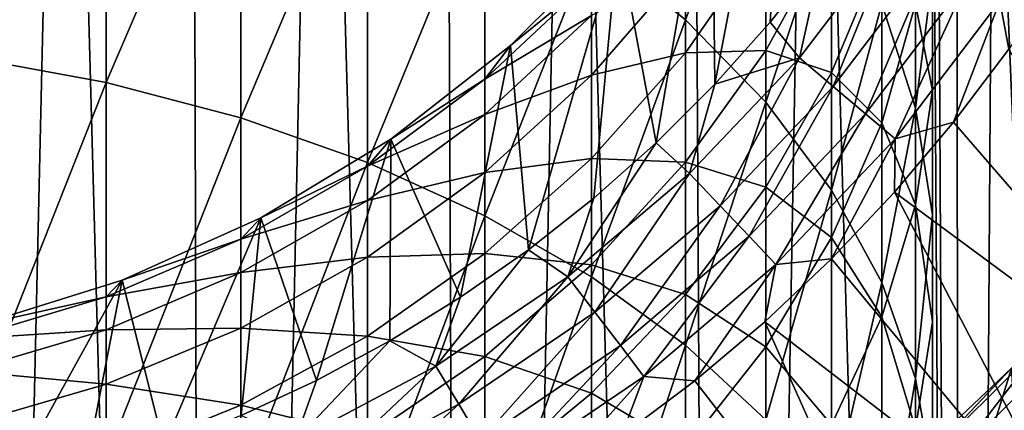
# Model space of a CAD drawing. Header units: metres. Extents: x -109 to 109, y -314 to 82.
# Tile 122 of 191: x 3.55 to 13.72, y -13.5 to -9.46. Entities that reach past the tile are written whole.
import ezdxf

# ---------------------------------------------------------------- set-up
doc = ezdxf.new("R2010")
doc.units = ezdxf.units.M
doc.layers.add('solid_504261_XXX', color=7, linetype='CONTINUOUS')

msp = doc.modelspace()

# ---------------------------------------------------------------- linework, layer by layer
at = {"layer": 'solid_504261_XXX'}
for points in [[(8.17804, -54.5, 211.506409), (7.950144, 0, 211.574478), (6.648902, 0, 211.92366)], [(8.17804, -54.5, 211.506409), (9.233409, 0, 211.163422), (7.950144, 0, 211.574478)], [(8.17804, -54.5, 211.506409), (10.781148, -54.5, 210.574997), (9.233409, 0, 211.163422)], [(10.781148, -54.5, 210.574997), (10.495441, 0, 210.691513), (9.233409, 0, 211.163422)], [(10.781148, -54.5, 210.574997), (11.732738, 0, 210.160141), (10.495441, 0, 210.691513)], [(10.781148, -54.5, 210.574997), (13.280433, -54.5, 209.392929), (11.732738, 0, 210.160141)], [(13.280433, -54.5, 209.392929), (12.942545, 0, 209.570587), (11.732738, 0, 210.160141)], [(2.761386, -54.5, 212.583847), (4.006996, 0, 212.43309), (2.673464, 0, 212.592361)], [(2.761386, -54.5, 212.583847), (5.496179, -54.5, 212.178177), (4.006996, 0, 212.43309)], [(5.496179, -54.5, 212.178177), (5.333279, 0, 212.210083), (4.006996, 0, 212.43309)], [(5.496179, -54.5, 212.178177), (6.648902, 0, 211.92366), (5.333279, 0, 212.210083)], [(5.496179, -54.5, 212.178177), (8.17804, -54.5, 211.506409), (6.648902, 0, 211.92366)], [(13.280433, -54.5, 209.392929), (13.010714, -1.788207, 209.535217), (12.942545, 0, 209.570587)], [(13.280433, -54.5, 209.392929), (13.224458, -3.676319, 209.42276), (13.010714, -1.788207, 209.535217)], [(13.280433, -54.5, 209.392929), (13.603514, -5.711672, 209.217514), (13.224458, -3.676319, 209.42276)], [(13.280433, -54.5, 209.392929), (15.651811, -54.5, 207.971573), (13.603514, -5.711672, 209.217514)], [(15.651811, -54.5, 207.971573), (14.171043, -7.923075, 208.89595), (13.603514, -5.711672, 209.217514)], [(10.698791, -7.384842, 82.546997), (11.510917, -6.041395, 82.546997), (10.730914, -10.130487, 82.546997)], [(11.510917, -6.041395, 82.546997), (11.302024, -9.489143, 82.546997), (10.730914, -10.130487, 82.546997)], [(11.510917, -6.041395, 82.546997), (11.834979, -8.815488, 82.546997), (11.302024, -9.489143, 82.546997)], [(2.998006, -9.848166, 9.854298), (2.998006, -6.172767, 12.933382), (4.446262, -6.464785, 13.253877)], [(10.427602, -9.46386, 16.545418), (9.455857, -8.683888, 15.689384), (10.427602, -6.345809, 19.633295)], [(10.427602, -9.46386, 16.545418), (10.427602, -6.345809, 19.633295), (11.25833, -7.271127, 20.493011)], [(4.446262, -10.112541, 10.197949), (2.998006, -9.848166, 9.854298), (4.446262, -6.464785, 13.253877)], [(4.446262, -10.112541, 10.197949), (4.446262, -6.464785, 13.253877), (5.834389, -6.868065, 13.696485)], [(5.834389, -10.477648, 10.672539), (4.446262, -10.112541, 10.197949), (5.834389, -6.868065, 13.696485)], [(5.834389, -10.477648, 10.672539), (5.834389, -6.868065, 13.696485), (7.143617, -7.377155, 14.25522)], [(11.25833, -10.314537, 17.479052), (10.427602, -9.46386, 16.545418), (11.25833, -7.271127, 20.493011)], [(11.25833, -10.314537, 17.479052), (11.25833, -7.271127, 20.493011), (11.93681, -8.260842, 21.412558)], [(7.143617, -10.938547, 11.271646), (5.834389, -10.477648, 10.672539), (7.143617, -7.377155, 14.25522)], [(7.143617, -10.938547, 11.271646), (7.143617, -7.377155, 14.25522), (8.356239, -7.98517, 14.922528)], [(9.73063, -8.620586, 82.546997), (10.698791, -7.384842, 82.546997), (10.123585, -10.737429, 82.546997)], [(10.698791, -7.384842, 82.546997), (10.730914, -10.130487, 82.546997), (10.123585, -10.737429, 82.546997)], [(12.802501, -10.379234, 23.38076), (12.453864, -9.301569, 22.379499), (12.802501, -7.826022, 26.368931)], [(12.802501, -10.379234, 23.38076), (12.802501, -7.826022, 26.368931), (12.978006, -9.007176, 27.296026)], [(8.356239, -11.489007, 11.987172), (7.143617, -10.938547, 11.271646), (8.356239, -7.98517, 14.922528)], [(8.356239, -11.489007, 11.987172), (8.356239, -7.98517, 14.922528), (9.455857, -8.683888, 15.689384)], [(12.978006, -10.196373, 28.229433), (12.978006, -8.046708, 31.21603), (12.802501, -9.300817, 32.041767)], [(12.978006, -10.196373, 28.229433), (12.978006, -9.007176, 27.296026), (12.978006, -8.046708, 31.21603)], [(11.93681, -11.224416, 18.477661), (11.25833, -10.314537, 17.479052), (11.93681, -8.260842, 21.412558)], [(11.93681, -11.224416, 18.477661), (11.93681, -8.260842, 21.412558), (12.453864, -9.301569, 22.379499)], [(8.620595, -9.730639, 82.546997), (9.730639, -8.620595, 55.547001), (9.73063, -8.620586, 82.546997)], [(8.620595, -9.730639, 82.546997), (9.73063, -8.620586, 82.546997), (8.80795, -11.840591, 82.546997)], [(9.730639, -8.620595, 55.547001), (8.620595, -9.730639, 55.547001), (9.455857, -9.045675, 52.551903)], [(8.620595, -9.730639, 82.546997), (8.620595, -9.730639, 55.547001), (9.730639, -8.620595, 55.547001)], [(9.73063, -8.620586, 82.546997), (9.481913, -11.308091, 82.546997), (8.80795, -11.840591, 82.546997)], [(9.73063, -8.620586, 82.546997), (10.123585, -10.737429, 82.546997), (9.481913, -11.308091, 82.546997)], [(10.427602, -9.804902, 43.385807), (11.25833, -8.611098, 42.973301), (10.427602, -8.916057, 46.352512)], [(11.25833, -9.781805, 39.992943), (11.25833, -8.611098, 42.973301), (10.427602, -9.804902, 43.385807)], [(11.25833, -9.781805, 39.992943), (11.93681, -8.546, 39.447151), (11.25833, -8.611098, 42.973301)], [(11.93681, -10.009948, 36.473576), (11.93681, -8.546, 39.447151), (11.25833, -9.781805, 39.992943)], [(12.601786, -8.544223, 82.583717), (11.60412, -9.856628, 82.583717), (11.834979, -8.815488, 82.546997)], [(11.95338, -10.153292, 82.693542), (11.60412, -9.856628, 82.583717), (12.601786, -8.544223, 82.583717)], [(11.93681, -10.009948, 36.473576), (12.453864, -8.762633, 35.793652), (11.93681, -8.546, 39.447151)], [(12.981071, -8.801385, 82.693542), (11.95338, -10.153292, 82.693542), (12.601786, -8.544223, 82.583717)], [(9.455857, -12.121584, 12.809438), (8.356239, -11.489007, 11.987172), (9.455857, -8.683888, 15.689384)], [(9.455857, -12.121584, 12.809438), (9.455857, -8.683888, 15.689384), (10.427602, -9.46386, 16.545418)], [(11.60412, -9.856628, 82.583717), (11.302024, -9.489143, 82.546997), (11.834979, -8.815488, 82.546997)], [(12.453864, -10.52943, 32.850716), (12.453864, -8.762633, 35.793652), (11.93681, -10.009948, 36.473576)], [(12.285222, -10.435162, 82.873764), (11.95338, -10.153292, 82.693542), (12.981071, -8.801385, 82.693542)], [(13.341445, -9.045724, 82.873764), (12.285222, -10.435162, 82.873764), (12.981071, -8.801385, 82.693542)], [(12.453864, -10.52943, 32.850716), (12.802501, -9.300817, 32.041767), (12.453864, -8.762633, 35.793652)], [(9.455857, -10.038278, 46.638462), (10.427602, -8.916057, 46.352512), (9.455857, -9.418915, 49.574528)], [(10.427602, -9.804902, 43.385807), (10.427602, -8.916057, 46.352512), (9.455857, -10.038278, 46.638462)], [(8.620595, -9.730639, 55.547001), (8.356239, -10.079531, 52.638027), (9.455857, -9.045675, 52.551903)], [(9.455857, -9.418915, 49.574528), (9.455857, -9.045675, 52.551903), (8.356239, -10.079531, 52.638027)], [(12.591462, -10.695284, 83.119949), (12.285222, -10.435162, 82.873764), (13.341445, -9.045724, 82.873764)], [(13.674014, -9.271212, 83.119949), (12.591462, -10.695284, 83.119949), (13.341445, -9.045724, 82.873764)], [(12.978006, -11.479264, 24.402802), (12.802501, -10.379234, 23.38076), (12.978006, -9.007176, 27.296026)], [(12.978006, -11.479264, 24.402802), (12.978006, -9.007176, 27.296026), (12.978006, -10.196373, 28.229433)], [(13.674014, -9.271212, 83.119949), (14.291576, -8.980015, 83.425682), (13.765579, -9.767223, 83.425682)], [(12.453864, -12.181192, 19.527742), (11.93681, -11.224416, 18.477661), (12.453864, -9.301569, 22.379499)], [(12.802501, -11.377527, 29.156528), (12.802501, -9.300817, 32.041767), (12.453864, -10.52943, 32.850716)], [(12.453864, -12.181192, 19.527742), (12.453864, -9.301569, 22.379499), (12.802501, -10.379234, 23.38076)], [(13.674014, -9.271212, 83.119949), (13.19627, -10.523701, 83.425682), (12.591462, -10.695284, 83.119949)], [(12.802501, -11.377527, 29.156528), (12.978006, -10.196373, 28.229433), (12.802501, -9.300817, 32.041767)], [(13.674014, -9.271212, 83.119949), (13.765579, -9.767223, 83.425682), (13.19627, -10.523701, 83.425682)], [(8.356239, -10.442039, 49.746265), (9.455857, -9.418915, 49.574528), (8.356239, -10.079531, 52.638027)], [(9.455857, -10.038278, 46.638462), (9.455857, -9.418915, 49.574528), (8.356239, -10.442039, 49.746265)], [(10.427602, -12.827724, 13.727324), (9.455857, -12.121584, 12.809438), (10.427602, -9.46386, 16.545418)], [(10.427602, -12.827724, 13.727324), (10.427602, -9.46386, 16.545418), (11.25833, -10.314537, 17.479052)], [(11.60412, -9.856628, 82.583717), (10.730914, -10.130487, 82.546997), (11.302024, -9.489143, 82.546997)], [(7.384834, -10.69878, 82.546997), (7.384842, -10.698791, 55.547001), (8.620595, -9.730639, 55.547001)], [(7.384834, -10.69878, 82.546997), (8.620595, -9.730639, 55.547001), (8.620595, -9.730639, 82.546997)], [(7.384834, -10.69878, 82.546997), (8.620595, -9.730639, 82.546997), (8.104254, -12.332896, 82.546997)], [(8.620595, -9.730639, 55.547001), (7.384842, -10.698791, 55.547001), (8.356239, -10.079531, 52.638027)], [(8.620595, -9.730639, 82.546997), (8.80795, -11.840591, 82.546997), (8.104254, -12.332896, 82.546997)], [(2.998006, -13.76672, 7.091281), (2.998006, -9.848166, 9.854298), (4.446262, -10.112541, 10.197949)], [(9.455857, -10.89948, 43.764023), (10.427602, -9.804902, 43.385807), (9.455857, -10.038278, 46.638462)], [(10.427602, -10.937201, 40.50322), (10.427602, -9.804902, 43.385807), (9.455857, -10.89948, 43.764023)], [(10.427602, -10.937201, 40.50322), (11.25833, -9.781805, 39.992943), (10.427602, -9.804902, 43.385807)], [(11.25833, -11.196124, 37.120174), (11.25833, -9.781805, 39.992943), (10.427602, -10.937201, 40.50322)], [(11.60412, -9.856628, 82.583717), (10.470407, -11.053474, 82.583717), (10.730914, -10.130487, 82.546997)], [(10.785544, -11.386161, 82.693542), (10.470407, -11.053474, 82.583717), (11.60412, -9.856628, 82.583717)], [(11.95338, -10.153292, 82.693542), (10.785544, -11.386161, 82.693542), (11.60412, -9.856628, 82.583717)], [(11.25833, -11.196124, 37.120174), (11.93681, -10.009948, 36.473576), (11.25833, -9.781805, 39.992943)], [(16.009872, -13.776581, 87.66832), (13.19627, -10.523701, 83.425682), (13.765579, -9.767223, 83.425682)], [(8.356239, -11.043591, 46.894627), (9.455857, -10.038278, 46.638462), (8.356239, -10.442039, 49.746265)], [(9.455857, -10.89948, 43.764023), (9.455857, -10.038278, 46.638462), (8.356239, -11.043591, 46.894627)], [(11.93681, -11.71593, 33.631939), (11.93681, -10.009948, 36.473576), (11.25833, -11.196124, 37.120174)], [(11.93681, -11.71593, 33.631939), (12.453864, -10.52943, 32.850716), (11.93681, -10.009948, 36.473576)], [(4.446262, -14.001624, 7.455714), (2.998006, -13.76672, 7.091281), (4.446262, -10.112541, 10.197949)], [(4.446262, -14.001624, 7.455714), (4.446262, -10.112541, 10.197949), (5.834389, -10.477648, 10.672539)], [(7.384842, -10.698791, 55.547001), (7.143617, -10.979178, 52.712971), (8.356239, -10.079531, 52.638027)], [(8.356239, -10.442039, 49.746265), (8.356239, -10.079531, 52.638027), (7.143617, -10.979178, 52.712971)], [(10.470407, -11.053474, 82.583717), (10.123585, -10.737429, 82.546997), (10.730914, -10.130487, 82.546997)], [(11.084967, -11.702256, 82.873764), (10.785544, -11.386161, 82.693542), (11.95338, -10.153292, 82.693542)], [(12.285222, -10.435162, 82.873764), (11.084967, -11.702256, 82.873764), (11.95338, -10.153292, 82.693542)], [(12.978006, -12.586783, 25.431799), (12.978006, -10.196373, 28.229433), (12.802501, -11.377527, 29.156528)], [(12.978006, -12.586783, 25.431799), (12.978006, -11.479264, 24.402802), (12.978006, -10.196373, 28.229433)], [(11.25833, -13.597875, 14.728419), (10.427602, -12.827724, 13.727324), (11.25833, -10.314537, 17.479052)], [(11.25833, -13.597875, 14.728419), (11.25833, -10.314537, 17.479052), (11.93681, -11.224416, 18.477661)], [(7.143617, -11.332347, 49.895706), (8.356239, -10.442039, 49.746265), (7.143617, -10.979178, 52.712971)], [(8.356239, -11.043591, 46.894627), (8.356239, -10.442039, 49.746265), (7.143617, -11.332347, 49.895706)], [(11.361287, -11.993964, 83.119949), (11.084967, -11.702256, 82.873764), (12.285222, -10.435162, 82.873764)], [(12.591462, -10.695284, 83.119949), (11.361287, -11.993964, 83.119949), (12.285222, -10.435162, 82.873764)], [(12.802501, -13.171927, 20.615093), (12.453864, -12.181192, 19.527742), (12.802501, -10.379234, 23.38076)], [(12.802501, -13.171927, 20.615093), (12.802501, -10.379234, 23.38076), (12.978006, -11.479264, 24.402802)], [(5.834389, -14.32603, 7.959001), (4.446262, -14.001624, 7.455714), (5.834389, -10.477648, 10.672539)], [(5.834389, -14.32603, 7.959001), (5.834389, -10.477648, 10.672539), (7.143617, -10.938547, 11.271646)], [(12.453864, -12.534669, 30.064775), (12.453864, -10.52943, 32.850716), (11.93681, -11.71593, 33.631939)], [(12.453864, -12.534669, 30.064775), (12.802501, -11.377527, 29.156528), (12.453864, -10.52943, 32.850716)], [(16.009872, -13.776581, 87.66832), (12.585441, -11.247066, 83.425682), (13.19627, -10.523701, 83.425682)], [(12.591462, -10.695284, 83.119949), (13.19627, -10.523701, 83.425682), (12.585441, -11.247066, 83.425682)], [(6.041401, -11.510928, 82.546997), (7.384842, -10.698791, 55.547001), (7.384834, -10.69878, 82.546997)], [(6.041401, -11.510928, 82.546997), (7.384834, -10.69878, 82.546997), (6.617059, -13.190685, 82.546997)], [(7.384842, -10.698791, 55.547001), (6.041401, -11.510928, 55.547001), (7.143617, -10.979178, 52.712971)], [(6.041401, -11.510928, 82.546997), (6.041401, -11.510928, 55.547001), (7.384842, -10.698791, 55.547001)], [(7.384834, -10.69878, 82.546997), (7.373169, -12.783414, 82.546997), (6.617059, -13.190685, 82.546997)], [(7.384834, -10.69878, 82.546997), (8.104254, -12.332896, 82.546997), (7.373169, -12.783414, 82.546997)], [(9.213939, -12.120728, 82.583717), (9.481913, -11.308091, 82.546997), (10.123585, -10.737429, 82.546997)], [(10.470407, -11.053474, 82.583717), (9.213939, -12.120728, 82.583717), (10.123585, -10.737429, 82.546997)], [(12.591462, -10.695284, 83.119949), (11.935014, -11.935044, 83.425682), (11.361287, -11.993964, 83.119949)], [(12.591462, -10.695284, 83.119949), (12.585441, -11.247066, 83.425682), (11.935014, -11.935044, 83.425682)], [(7.143617, -14.73555, 8.594337), (5.834389, -14.32603, 7.959001), (7.143617, -10.938547, 11.271646)], [(6.041401, -11.510928, 55.547001), (5.834389, -11.732452, 52.775719), (7.143617, -10.979178, 52.712971)], [(7.143617, -11.332347, 49.895706), (7.143617, -10.979178, 52.712971), (5.834389, -11.732452, 52.775719)], [(7.143617, -14.73555, 8.594337), (7.143617, -10.938547, 11.271646), (8.356239, -11.489007, 11.987172)], [(8.356239, -11.88003, 44.102837), (9.455857, -10.89948, 43.764023), (8.356239, -11.043591, 46.894627)], [(9.455857, -11.996564, 40.971088), (9.455857, -10.89948, 43.764023), (8.356239, -11.88003, 44.102837)], [(9.455857, -11.996564, 40.971088), (10.427602, -10.937201, 40.50322), (9.455857, -10.89948, 43.764023)], [(10.427602, -12.30512, 37.724697), (10.427602, -10.937201, 40.50322), (9.455857, -11.996564, 40.971088)], [(10.427602, -12.30512, 37.724697), (11.25833, -11.196124, 37.120174), (10.427602, -10.937201, 40.50322)], [(7.143617, -11.918403, 47.117535), (8.356239, -11.043591, 46.894627), (7.143617, -11.332347, 49.895706)], [(8.356239, -11.88003, 44.102837), (8.356239, -11.043591, 46.894627), (7.143617, -11.918403, 47.117535)], [(9.491259, -12.485537, 82.693542), (9.213939, -12.120728, 82.583717), (10.470407, -11.053474, 82.583717)], [(10.785544, -11.386161, 82.693542), (9.491259, -12.485537, 82.693542), (10.470407, -11.053474, 82.583717)], [(11.25833, -12.844273, 34.374866), (11.25833, -11.196124, 37.120174), (10.427602, -12.30512, 37.724697)], [(11.25833, -12.844273, 34.374866), (11.93681, -11.71593, 33.631939), (11.25833, -11.196124, 37.120174)], [(11.93681, -14.421625, 15.799184), (11.25833, -13.597875, 14.728419), (11.93681, -11.224416, 18.477661)], [(14.65399, -15.210876, 87.66832), (11.935014, -11.935044, 83.425682), (12.585441, -11.247066, 83.425682)], [(11.93681, -14.421625, 15.799184), (11.93681, -11.224416, 18.477661), (12.453864, -12.181192, 19.527742)], [(16.009872, -13.776581, 87.66832), (14.65399, -15.210876, 87.66832), (12.585441, -11.247066, 83.425682)], [(5.834389, -12.077801, 50.020836), (7.143617, -11.332347, 49.895706), (5.834389, -11.732452, 52.775719)], [(7.143617, -11.918403, 47.117535), (7.143617, -11.332347, 49.895706), (5.834389, -12.077801, 50.020836)], [(9.213939, -12.120728, 82.583717), (8.80795, -11.840591, 82.546997), (9.481913, -11.308091, 82.546997)], [(9.754749, -12.832153, 82.873764), (9.491259, -12.485537, 82.693542), (10.785544, -11.386161, 82.693542)], [(11.084967, -11.702256, 82.873764), (9.754749, -12.832153, 82.873764), (10.785544, -11.386161, 82.693542)], [(12.802501, -13.686813, 26.45384), (12.802501, -11.377527, 29.156528), (12.453864, -12.534669, 30.064775)], [(12.802501, -13.686813, 26.45384), (12.978006, -12.586783, 25.431799), (12.802501, -11.377527, 29.156528)], [(8.356239, -15.224648, 9.353129), (7.143617, -14.73555, 8.594337), (8.356239, -11.489007, 11.987172)], [(8.356239, -15.224648, 9.353129), (8.356239, -11.489007, 11.987172), (9.455857, -12.121584, 12.809438)], [(12.978006, -14.183224, 21.725008), (12.802501, -13.171927, 20.615093), (12.978006, -11.479264, 24.402802)], [(12.978006, -14.183224, 21.725008), (12.978006, -11.479264, 24.402802), (12.978006, -12.586783, 25.431799)], [(4.609859, -12.155199, 82.546997), (4.609864, -12.155211, 55.547001), (6.041401, -11.510928, 55.547001)], [(4.609859, -12.155199, 82.546997), (6.041401, -11.510928, 55.547001), (6.041401, -11.510928, 82.546997)], [(4.609859, -12.155199, 82.546997), (6.041401, -11.510928, 82.546997), (5.040793, -13.869747, 82.546997)], [(6.041401, -11.510928, 55.547001), (4.609864, -12.155211, 55.547001), (5.834389, -11.732452, 52.775719)], [(6.041401, -11.510928, 82.546997), (5.838682, -13.553205, 82.546997), (5.040793, -13.869747, 82.546997)], [(6.041401, -11.510928, 82.546997), (6.617059, -13.190685, 82.546997), (5.838682, -13.553205, 82.546997)], [(4.609864, -12.155211, 55.547001), (4.446262, -12.329165, 52.825428), (5.834389, -11.732452, 52.775719)], [(5.834389, -12.077801, 50.020836), (5.834389, -11.732452, 52.775719), (4.446262, -12.329165, 52.825428)], [(9.99791, -13.152027, 83.119949), (9.754749, -12.832153, 82.873764), (11.084967, -11.702256, 82.873764)], [(11.361287, -11.993964, 83.119949), (9.99791, -13.152027, 83.119949), (11.084967, -11.702256, 82.873764)], [(11.93681, -13.652147, 30.941891), (11.93681, -11.71593, 33.631939), (11.25833, -12.844273, 34.374866)], [(11.93681, -13.652147, 30.941891), (12.453864, -12.534669, 30.064775), (11.93681, -11.71593, 33.631939)], [(7.143617, -12.733292, 44.397671), (8.356239, -11.88003, 44.102837), (7.143617, -11.918403, 47.117535)], [(8.356239, -12.945567, 41.390213), (8.356239, -11.88003, 44.102837), (7.143617, -12.733292, 44.397671)], [(7.849445, -13.045878, 82.583717), (8.104254, -12.332896, 82.546997), (8.80795, -11.840591, 82.546997)], [(9.213939, -12.120728, 82.583717), (7.849445, -13.045878, 82.583717), (8.80795, -11.840591, 82.546997)], [(8.356239, -12.945567, 41.390213), (9.455857, -11.996564, 40.971088), (8.356239, -11.88003, 44.102837)], [(5.834389, -12.65088, 47.304176), (7.143617, -11.918403, 47.117535), (5.834389, -12.077801, 50.020836)], [(7.143617, -12.733292, 44.397671), (7.143617, -11.918403, 47.117535), (5.834389, -12.65088, 47.304176)], [(9.455857, -13.321941, 38.278976), (9.455857, -11.996564, 40.971088), (8.356239, -12.945567, 41.390213)], [(9.455857, -13.321941, 38.278976), (10.427602, -12.30512, 37.724697), (9.455857, -11.996564, 40.971088)], [(11.361287, -11.993964, 83.119949), (10.523664, -13.1963, 83.425682), (9.99791, -13.152027, 83.119949)], [(11.361287, -11.993964, 83.119949), (11.247033, -12.585471, 83.425682), (10.523664, -13.1963, 83.425682)], [(14.65399, -15.210876, 87.66832), (11.247033, -12.585471, 83.425682), (11.935014, -11.935044, 83.425682)], [(11.361287, -11.993964, 83.119949), (11.935014, -11.935044, 83.425682), (11.247033, -12.585471, 83.425682)], [(4.446262, -12.668319, 50.119957), (5.834389, -12.077801, 50.020836), (4.446262, -12.329165, 52.825428)], [(5.834389, -12.65088, 47.304176), (5.834389, -12.077801, 50.020836), (4.446262, -12.668319, 50.119957)], [(3.111104, -12.622244, 82.546997), (4.609864, -12.155211, 55.547001), (4.609859, -12.155199, 82.546997)], [(3.111104, -12.622244, 82.546997), (4.609859, -12.155199, 82.546997), (3.395355, -14.361449, 82.546997)], [(4.609864, -12.155211, 55.547001), (3.111104, -12.622244, 55.547001), (4.446262, -12.329165, 52.825428)], [(3.111104, -12.622244, 82.546997), (3.111104, -12.622244, 55.547001), (4.609864, -12.155211, 55.547001)], [(4.609859, -12.155199, 82.546997), (4.22554, -14.139446, 82.546997), (3.395355, -14.361449, 82.546997)], [(4.609859, -12.155199, 82.546997), (5.040793, -13.869747, 82.546997), (4.22554, -14.139446, 82.546997)], [(8.085696, -13.438532, 82.693542), (7.849445, -13.045878, 82.583717), (9.213939, -12.120728, 82.583717)], [(9.491259, -12.485537, 82.693542), (8.085696, -13.438532, 82.693542), (9.213939, -12.120728, 82.583717)], [(9.455857, -15.786708, 10.225117), (8.356239, -15.224648, 9.353129), (9.455857, -12.121584, 12.809438)], [(9.455857, -15.786708, 10.225117), (9.455857, -12.121584, 12.809438), (10.427602, -12.827724, 13.727324)], [(12.453864, -15.287832, 16.925138), (11.93681, -14.421625, 15.799184), (12.453864, -12.181192, 19.527742)], [(12.453864, -15.287832, 16.925138), (12.453864, -12.181192, 19.527742), (12.802501, -13.171927, 20.615093)], [(3.111104, -12.622244, 55.547001), (2.998006, -12.761248, 52.86142), (4.446262, -12.329165, 52.825428)], [(4.446262, -12.668319, 50.119957), (4.446262, -12.329165, 52.825428), (2.998006, -12.761248, 52.86142)], [(7.849445, -13.045878, 82.583717), (7.373169, -12.783414, 82.546997), (8.104254, -12.332896, 82.546997)], [(10.427602, -13.899199, 35.069458), (10.427602, -12.30512, 37.724697), (9.455857, -13.321941, 38.278976)], [(10.427602, -13.899199, 35.069458), (11.25833, -12.844273, 34.374866), (10.427602, -12.30512, 37.724697)], [(8.310166, -13.811604, 82.873764), (8.085696, -13.438532, 82.693542), (9.491259, -12.485537, 82.693542)], [(9.754749, -12.832153, 82.873764), (8.310166, -13.811604, 82.873764), (9.491259, -12.485537, 82.693542)], [(12.87778, -16.236372, 87.27034), (10.523664, -13.1963, 83.425682), (11.247033, -12.585471, 83.425682)], [(14.65399, -15.210876, 87.66832), (12.87778, -16.236372, 87.27034), (11.247033, -12.585471, 83.425682)], [(12.453864, -14.764479, 27.455103), (12.453864, -12.534669, 30.064775), (11.93681, -13.652147, 30.941891)], [(12.453864, -14.764479, 27.455103), (12.802501, -13.686813, 26.45384), (12.453864, -12.534669, 30.064775)], [(12.978006, -15.201404, 22.84248), (12.978006, -12.586783, 25.431799), (12.802501, -13.686813, 26.45384)], [(12.978006, -15.201404, 22.84248), (12.978006, -14.183224, 21.725008), (12.978006, -12.586783, 25.431799)], [(2.998006, -13.095917, 50.19173), (4.446262, -12.668319, 50.119957), (2.998006, -12.761248, 52.86142)], [(4.446262, -13.231119, 47.452026), (4.446262, -12.668319, 50.119957), (2.998006, -13.095917, 50.19173)], [(4.446262, -13.231119, 47.452026), (5.834389, -12.65088, 47.304176), (4.446262, -12.668319, 50.119957)], [(5.834389, -13.447726, 44.644535), (5.834389, -12.65088, 47.304176), (4.446262, -13.231119, 47.452026)], [(5.834389, -13.447726, 44.644535), (7.143617, -12.733292, 44.397671), (5.834389, -12.65088, 47.304176)], [(7.143617, -13.771379, 41.754932), (7.143617, -12.733292, 44.397671), (5.834389, -13.447726, 44.644535)], [(6.392923, -13.818077, 82.583717), (6.617059, -13.190685, 82.546997), (7.373169, -12.783414, 82.546997)], [(7.849445, -13.045878, 82.583717), (6.392923, -13.818077, 82.583717), (7.373169, -12.783414, 82.546997)], [(7.143617, -13.771379, 41.754932), (8.356239, -12.945567, 41.390213), (7.143617, -12.733292, 44.397671)], [(12.753802, -14.164532, 118.34626), (14.164532, -12.753802, 118.34626), (13.231598, -13.968429, 119.136856)], [(13.793915, -13.06629, 117.546997), (14.164532, -12.753802, 118.34626), (12.753802, -14.164532, 118.34626)], [(14.164532, -12.753802, 118.34626), (13.968429, -13.231598, 119.136856), (13.231598, -13.968429, 119.136856)], [(8.517319, -14.155893, 83.119949), (8.310166, -13.811604, 82.873764), (9.754749, -12.832153, 82.873764)], [(9.99791, -13.152027, 83.119949), (8.517319, -14.155893, 83.119949), (9.754749, -12.832153, 82.873764)], [(10.427602, -16.414131, 11.198508), (9.455857, -15.786708, 10.225117), (10.427602, -12.827724, 13.727324)], [(10.427602, -16.414131, 11.198508), (10.427602, -12.827724, 13.727324), (11.25833, -13.597875, 14.728419)], [(11.25833, -14.714851, 31.776014), (11.25833, -12.844273, 34.374866), (10.427602, -13.899199, 35.069458)], [(11.25833, -14.714851, 31.776014), (11.93681, -13.652147, 30.941891), (11.25833, -12.844273, 34.374866)], [(8.356239, -14.232834, 38.775513), (8.356239, -12.945567, 41.390213), (7.143617, -13.771379, 41.754932)], [(8.356239, -14.232834, 38.775513), (9.455857, -13.321941, 38.278976), (8.356239, -12.945567, 41.390213)], [(2.998006, -13.651274, 47.559086), (4.446262, -13.231119, 47.452026), (2.998006, -13.095917, 50.19173)], [(6.585337, -14.233972, 82.693542), (6.392923, -13.818077, 82.583717), (7.849445, -13.045878, 82.583717)], [(8.085696, -13.438532, 82.693542), (6.585337, -14.233972, 82.693542), (7.849445, -13.045878, 82.583717)], [(12.300288, -14.481105, 110.546997), (13.79399, -13.066205, 110.546997), (12.30034, -14.481079, 117.546997)], [(13.074346, -15.398085, 110.546997), (13.79399, -13.066205, 110.546997), (12.300288, -14.481105, 110.546997)], [(13.79399, -13.066205, 110.546997), (13.793915, -13.06629, 117.546997), (12.30034, -14.481079, 117.546997)], [(12.30034, -14.481079, 117.546997), (13.793915, -13.06629, 117.546997), (12.753802, -14.164532, 118.34626)], [(13.074346, -15.398085, 110.546997), (13.888871, -14.66761, 110.546997), (13.79399, -13.066205, 110.546997)], [(6.392923, -13.818077, 82.583717), (5.838682, -13.553205, 82.546997), (6.617059, -13.190685, 82.546997)], [(9.99791, -13.152027, 83.119949), (8.979975, -14.291602, 83.425682), (8.517319, -14.155893, 83.119949)], [(9.99791, -13.152027, 83.119949), (9.767183, -13.765608, 83.425682), (8.979975, -14.291602, 83.425682)], [(9.99791, -13.152027, 83.119949), (10.523664, -13.1963, 83.425682), (9.767183, -13.765608, 83.425682)], [(12.87778, -16.236372, 87.27034), (9.767183, -13.765608, 83.425682), (10.523664, -13.1963, 83.425682)], [(12.802501, -16.184784, 18.091057), (12.453864, -15.287832, 16.925138), (12.802501, -13.171927, 20.615093)], [(12.802501, -16.184784, 18.091057), (12.802501, -13.171927, 20.615093), (12.978006, -14.183224, 21.725008)], [(4.446262, -14.013673, 44.840088), (4.446262, -13.231119, 47.452026), (2.998006, -13.651274, 47.559086)], [(4.446262, -14.013673, 44.840088), (5.834389, -13.447726, 44.644535), (4.446262, -13.231119, 47.452026)], [(18.523123, -18.950998, 142.88179), (13.231598, -13.968429, 119.136856), (13.968429, -13.231598, 119.136856)], [(9.455857, -14.866444, 35.706314), (9.455857, -13.321941, 38.278976), (8.356239, -14.232834, 38.775513)], [(9.455857, -14.866444, 35.706314), (10.427602, -13.899199, 35.069458), (9.455857, -13.321941, 38.278976)], [(5.834389, -14.462829, 42.060307), (5.834389, -13.447726, 44.644535), (4.446262, -14.013673, 44.840088)], [(5.834389, -14.462829, 42.060307), (7.143617, -13.771379, 41.754932), (5.834389, -13.447726, 44.644535)], [(6.768155, -14.629128, 82.873764), (6.585337, -14.233972, 82.693542), (8.085696, -13.438532, 82.693542)], [(8.310166, -13.811604, 82.873764), (6.768155, -14.629128, 82.873764), (8.085696, -13.438532, 82.693542)]]:
    msp.add_3dface(points, dxfattribs=at)

doc.saveas('drawing.dxf')
